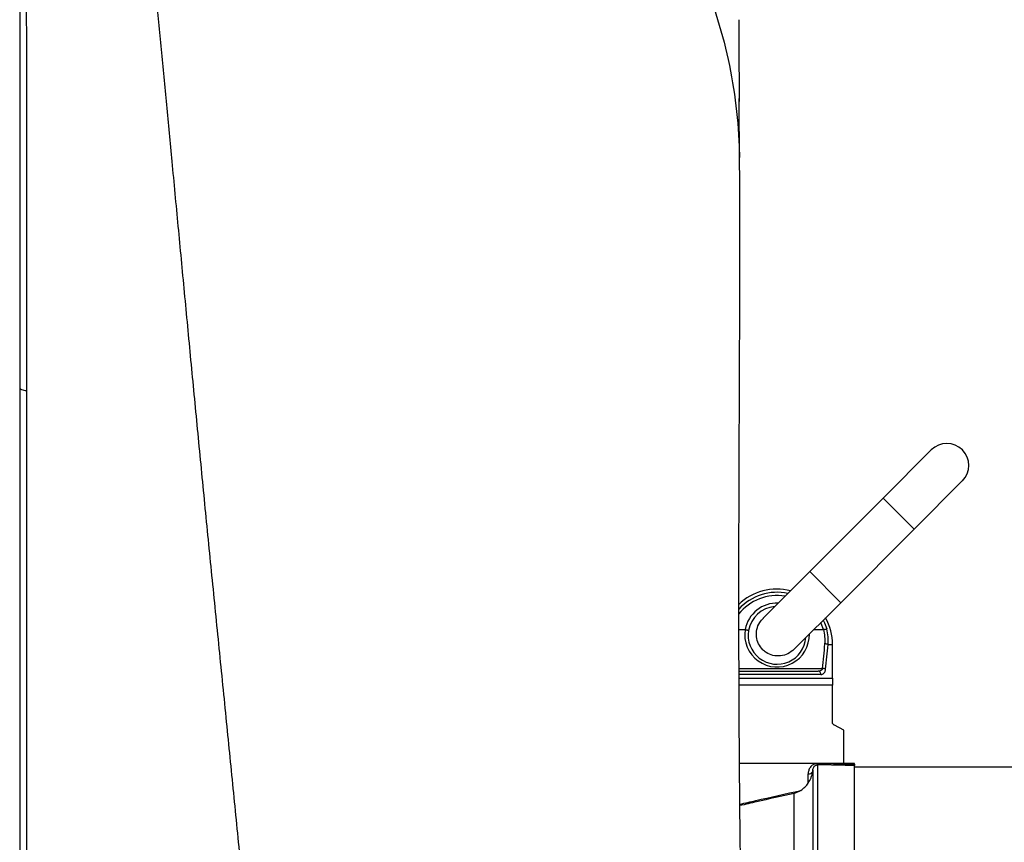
# Model space of a CAD drawing. Header units: millimetres. Extents: x 349 to 3491, y 673 to 2898.
# Tile 6 of 15: x 799 to 1225, y 2132 to 2488. Entities that reach past the tile are written whole.
import ezdxf

# ---------------------------------------------------------------- set-up
doc = ezdxf.new("R2010")
doc.units = ezdxf.units.MM

msp = doc.modelspace()

# ---------------------------------------------------------------- linework, layer by layer
at = {"color": 7, "linetype": 'Continuous', "lineweight": 25}
for p, q in [((798.58, 2626.61), (798.58, 2329.36)), ((798.58, 2329.36), (798.58, 2036.13)), ((1193.4, 2302.24), (1172.54, 2281.38)), ((1185.97, 2267.94), (1206.83, 2288.8)), ((1172.54, 2281.38), (1140.72, 2249.56)), ((1154.15, 2236.12), (1185.97, 2267.94)), ((1140.72, 2249.56), (1120.55, 2229.39)), ((1133.99, 2215.96), (1154.15, 2236.12)), ((1110.08, 2224.48), (1112.75, 2224.48)), ((1142.51, 2224.48), (1146.77, 2224.48)), ((1150.58, 2203.48), (1150.58, 2217.98)), ((1110.01, 2206.48), (1144.4, 2206.48)), ((1150.58, 2200.48), (1110.08, 2200.48)), ((1110.09, 2203.48), (1150.58, 2203.48)), ((1150.58, 2184.41), (1150.58, 2200.48)), ((1155.58, 2180.98), (1151.41, 2183.07)), ((1155.58, 2166.48), (1155.58, 2180.98)), ((1160.08, 2166.48), (1110.33, 2166.48)), ((1160.08, 2166.17), (1160.08, 2166.48)), ((1142.08, 2163.62), (1142.08, 1803.48)), ((1160.08, 1785.48), (1160.08, 2165.59)), ((2844.08, 2164.98), (1160.08, 2164.98)), ((1140.08, 2158.02), (1140.08, 2161.99))]:
    msp.add_line(p, q, dxfattribs=at)
at = {"color": 1, "linetype": 'Continuous', "lineweight": 25}
for p, q in [((1110.2, 2433.71), (1110.29, 2428.76)), ((1172.54, 2281.38), (1185.97, 2267.94)), ((1140.72, 2249.56), (1154.15, 2236.12)), ((1148.69, 2217.98), (1150.58, 2217.98)), ((1145.59, 2204.98), (1110.09, 2204.98)), ((1110.12, 2207.7), (1146.32, 2207.7)), ((1144.11, 2165.9), (1144.11, 1801.45)), ((1134.01, 1803.48), (1134.01, 2153.59))]:
    msp.add_line(p, q, dxfattribs=at)
at = {"color": 7, "linetype": 'Continuous', "lineweight": 25, "flags": 128}
for points in [[(798.58, 2329.36), (798.63, 2329.09), (798.8, 2328.83), (799.07, 2328.6), (799.43, 2328.39), (799.87, 2328.22), (800.38, 2328.09), (800.93, 2328), (801.5, 2327.97)], [(1144.15, 2166.48), (1151.1, 2166.34), (1160.08, 2166.17)], [(1160.08, 2165.59), (1156.08, 2165.67), (1144.11, 2165.9)]]:
    msp.add_lwpolyline(points, dxfattribs=at)
at = {"color": 1, "linetype": 'Continuous', "lineweight": 25, "flags": 128}
for points in [[(1146.77, 2224.48), (1145.73, 2227.09), (1145.53, 2227.5)], [(1146.58, 2228.55), (1147.14, 2227.43), (1148.17, 2224.76)]]:
    msp.add_lwpolyline(points, dxfattribs=at)
at = {"color": 7, "linetype": 'Continuous', "lineweight": 25}
for centre, radius, start, end in [((1200.12, 2295.52), 9.5, 315, 135), ((1126.58, 2217.98), 24, 75.9096, 133.7914), ((1126.58, 2221.98), 12.5, 94.4642, 170.3138), ((1126.58, 2217.98), 24, 0, 28.8602), ((1126.58, 2221.98), 12.5, 170.3138, 355.5358), ((1127.32, 2219.91), 20.06, 355.3188, 13.2219), ((1127.37, 2219.73), 21.39, 355.3191, 13.6083), ((1147.16, 2214.06), 4.21, 68.6468, 87.9502), ((1144.22, 2205.12), 1.37, 354.1514, 82.6078), ((1145.98, 2202.95), 4.75, 69.5823, 85.8739), ((1137.25, 2166.61), 6.9, 354.1349, 358.9302), ((1140.26, 2163.95), 1.97, 264.7905, 334.3257)]:
    msp.add_arc(centre, radius, start, end, dxfattribs=at)
at = {"color": 1, "linetype": 'Continuous', "lineweight": 25}
for centre, radius, start, end in [((1126.58, 2217.98), 21.21, 80.5327, 141.6455), ((1126.58, 2217.98), 22.63, 78.014, 137.1684), ((1126.58, 2221.98), 14, 87.7321, 169.7303), ((1126.58, 2222.27), 14, 170.9021, 1.1294)]:
    msp.add_arc(centre, radius, start, end, dxfattribs=at)
at = {"color": 7, "linetype": 'Continuous', "lineweight": 25}
for centre, ratio in [((1126.58, 2263.2), 0.194444), ((1126.58, 2262.91), 0.207407)]:
    msp.add_ellipse(centre, major_axis=(0, 115.71), ratio=ratio, start_param=4.212161, end_param=4.313649, dxfattribs=at)
at = {"color": 1, "linetype": 'Continuous', "lineweight": 25}
for points, knots in [([(838.61, 2669.38), (839.32, 2663.93), (840.72, 2653.03), (842.82, 2636.36), (844.9, 2619.05), (846.96, 2601.15), (849, 2582.67), (851.04, 2563.63), (853.14, 2543.39), (855.31, 2521.89), (857.56, 2499.1), (859.84, 2475.7), (862.13, 2451.72), (864.56, 2426.23), (867.12, 2399.16), (869.83, 2370.48), (872.61, 2341.18), (875.48, 2311.29), (878.44, 2280.84), (881.51, 2249.86), (884.66, 2218.39), (887.82, 2186.99), (890.94, 2155.74), (894, 2124.69), (897.03, 2093.33), (899.99, 2061.72), (902.86, 2029.88), (905.56, 1998.46), (908.07, 1967.51), (910.38, 1937.08), (912.51, 1906.59), (914.44, 1876.07), (916.21, 1844.38), (917.76, 1811.55), (919.02, 1777.64), (919.93, 1743.87), (920.53, 1710.27), (920.85, 1676.88), (920.92, 1643.74), (920.78, 1610.87), (920.47, 1578.86), (920.04, 1547.71), (919.52, 1517.43), (918.93, 1487.52), (918.32, 1458.02), (917.69, 1428.95), (917.11, 1400.93), (916.58, 1374.04), (916.15, 1348.32), (915.81, 1323.31), (915.55, 1299.02), (915.37, 1275.44), (915.26, 1252.59), (915.2, 1230.5), (915.2, 1209.18), (915.24, 1188.67), (915.32, 1169.1), (915.42, 1150.49), (915.54, 1132.84), (915.68, 1116.08), (915.81, 1099.81), (915.95, 1084.15), (916.07, 1069.24), (916.16, 1055.49), (916.23, 1042.92), (916.28, 1031.55), (916.3, 1021.59), (916.3, 1012.98), (916.29, 1005.64), (916.27, 999.41), (916.24, 994.28), (916.2, 990.26), (916.15, 987.36), (916.1, 985.54), (916.07, 985.27), (916.05, 985.14)], [0, 0, 0, 0, 0.012147, 0.024273, 0.036369, 0.048437, 0.060481, 0.072505, 0.084513, 0.097708, 0.110892, 0.124071, 0.137247, 0.150425, 0.165139, 0.179865, 0.194608, 0.209372, 0.22416, 0.238979, 0.253825, 0.268696, 0.282846, 0.297011, 0.311186, 0.325369, 0.339558, 0.35375, 0.367132, 0.380513, 0.393891, 0.407262, 0.420626, 0.435527, 0.450411, 0.465279, 0.480133, 0.494979, 0.509819, 0.524658, 0.5395, 0.553611, 0.567732, 0.581868, 0.596021, 0.610198, 0.624386, 0.637754, 0.651093, 0.664399, 0.677682, 0.690954, 0.70422, 0.717488, 0.730763, 0.744053, 0.757362, 0.770452, 0.783557, 0.796672, 0.809793, 0.823965, 0.838134, 0.852299, 0.866451, 0.880587, 0.894698, 0.907981, 0.921249, 0.934512, 0.947778, 0.961055, 0.974352, 0.987667, 1, 1, 1, 1]), ([(1110.48, 2148.88), (1112.77, 2149.4), (1121.53, 2151.42), (1130.32, 2153.38), (1136.82, 2154.83)], [0, 0, 0, 0, 0.26062, 1, 1, 1, 1]), ([(1134.01, 2153.59), (1128.57, 2152.37), (1120.72, 2150.62), (1112.89, 2148.82), (1110.49, 2148.26)], [0, 0, 0, 0, 0.692381, 1, 1, 1, 1])]:
    msp.add_open_spline(points, degree=3, knots=knots, dxfattribs=at)
at = {"color": 7, "linetype": 'Continuous', "lineweight": 25}
for points, knots in [([(801.5, 2624.29), (801.5, 2619.21), (801.5, 2614.05), (801.49, 2603.57), (801.49, 2598.26), (801.48, 2582.08), (801.47, 2570.99), (801.46, 2553.92), (801.46, 2548.15), (801.46, 2539.38), (801.46, 2536.44), (801.45, 2530.53), (801.45, 2527.56), (801.45, 2512.64), (801.45, 2500.46), (801.46, 2463.21), (801.48, 2437.45), (801.49, 2384.09), (801.5, 2356.49), (801.5, 2327.97)], [0, 0, 0, 0, 0.0625, 0.0625, 0.125, 0.125, 0.25, 0.25, 0.3125, 0.3125, 0.34375, 0.34375, 0.375, 0.375, 0.5, 0.5, 0.75, 0.75, 1, 1, 1, 1]), ([(1045.11, 2582.25), (1049.96, 2577.18), (1054.62, 2571.91), (1063.46, 2560.99), (1067.66, 2555.33), (1075.51, 2543.7), (1079.18, 2537.71), (1085.94, 2525.47), (1089.04, 2519.22), (1094.62, 2506.49), (1097.11, 2500.03), (1101.45, 2486.95), (1103.31, 2480.35), (1106.37, 2467.06), (1107.59, 2460.38), (1109.37, 2447.03), (1109.94, 2440.35), (1110.2, 2433.71)], [0, 0, 0, 0, 0.125, 0.125, 0.25, 0.25, 0.375, 0.375, 0.5, 0.5, 0.625, 0.625, 0.75, 0.75, 0.875, 0.875, 1, 1, 1, 1]), ([(1110.08, 2488.47), (1110.08, 2486.16), (1110.08, 2481.52), (1110.09, 2474.89), (1110.1, 2468.89), (1110.11, 2463.88), (1110.12, 2459.53), (1110.14, 2456.04), (1110.15, 2453.88), (1110.16, 2453.02)], [0, 0, 0, 0, 0.147489, 0.295254, 0.443851, 0.594157, 0.746332, 0.899881, 1, 1, 1, 1]), ([(1110.35, 2427.47), (1110.34, 2429.24), (1110.31, 2432.93), (1110.27, 2438.29), (1110.23, 2443.27), (1110.19, 2447.47), (1110.17, 2451.09), (1110.15, 2453.3), (1110.15, 2454.41)], [0, 0, 0, 0, 0.154665, 0.3212947, 0.4887829, 0.6578308, 0.8284651, 1, 1, 1, 1]), ([(916.06, 985.14), (918.31, 985.21), (923.07, 985.38), (929.56, 986.05), (935.21, 986.85), (939.58, 987.6), (943.25, 988.33), (946.27, 989.01), (948.71, 989.59), (950.92, 990.16), (952.85, 990.68), (955.27, 991.38), (958.64, 992.42), (962.91, 993.88), (966.69, 995.31), (969.71, 996.54), (971.71, 997.39), (973.86, 998.34), (976.3, 999.47), (979.26, 1000.91), (982.96, 1002.81), (988.58, 1005.94), (995.45, 1010.22), (1002.86, 1015.52), (1008.7, 1020.23), (1013.44, 1024.4), (1017.47, 1028.22), (1021.66, 1032.49), (1026, 1037.29), (1029.95, 1042.07), (1033.36, 1046.53), (1036.01, 1050.24), (1038.14, 1053.39), (1039.78, 1055.94), (1041.09, 1058.03), (1042.29, 1060.03), (1043.61, 1062.3), (1045.1, 1064.95), (1046.76, 1068.07), (1048.49, 1071.49), (1050.3, 1075.31), (1052.07, 1079.29), (1053.53, 1082.8), (1054.66, 1085.68), (1055.6, 1088.16), (1056.55, 1090.79), (1057.51, 1093.58), (1058.42, 1096.34), (1059.26, 1099.01), (1059.97, 1101.39), (1060.62, 1103.63), (1061.24, 1105.85), (1061.86, 1108.19), (1062.5, 1110.64), (1063.18, 1113.43), (1063.92, 1116.55), (1064.7, 1120.04), (1065.47, 1123.7), (1066.18, 1127.24), (1066.82, 1130.57), (1067.36, 1133.52), (1067.83, 1136.21), (1068.26, 1138.77), (1068.68, 1141.31), (1069.11, 1144.01), (1069.52, 1146.62), (1069.87, 1148.98), (1070.14, 1150.84), (1070.37, 1152.42), (1070.58, 1153.93), (1070.81, 1155.57), (1071.08, 1157.53), (1071.38, 1159.79), (1071.76, 1162.68), (1072.17, 1165.96), (1072.59, 1169.38), (1072.96, 1172.49), (1073.31, 1175.54), (1073.68, 1178.79), (1074.07, 1182.34), (1074.47, 1186.09), (1074.86, 1189.87), (1075.26, 1193.82), (1075.65, 1197.85), (1076.05, 1202.03), (1076.43, 1206.18), (1076.83, 1210.54), (1077.24, 1215.2), (1077.66, 1220.17), (1078.16, 1226.09), (1078.7, 1232.77), (1079.27, 1240.01), (1079.8, 1246.87), (1080.28, 1253.25), (1080.71, 1259.13), (1081.1, 1264.51), (1081.47, 1269.7), (1081.85, 1275.03), (1082.25, 1280.8), (1082.71, 1287.47), (1083.23, 1295.16), (1083.83, 1303.95), (1084.46, 1313.52), (1085.15, 1323.98), (1085.9, 1335.36), (1086.7, 1347.71), (1087.56, 1361.02), (1088.48, 1375.32), (1089.39, 1389.48), (1090.29, 1403.36), (1091.16, 1416.83), (1092.09, 1431), (1093.07, 1445.89), (1094.18, 1462.66), (1095.41, 1481), (1096.71, 1500.59), (1097.98, 1519.84), (1099.21, 1538.69), (1100.39, 1557.01), (1101.51, 1574.78), (1102.57, 1592), (1103.58, 1608.76), (1104.56, 1625.74), (1105.52, 1642.89), (1106.43, 1660.16), (1107.27, 1676.75), (1108.03, 1692.66), (1108.72, 1707.88), (1109.32, 1722.39), (1109.87, 1736.29), (1110.41, 1751.25), (1110.95, 1767.88), (1111.48, 1786.66), (1111.94, 1806.5), (1112.26, 1823.85), (1112.48, 1838.45), (1112.62, 1850.06), (1112.74, 1861.91), (1112.83, 1873.66), (1112.89, 1884.84), (1112.93, 1895.37), (1112.94, 1905.05), (1112.95, 1913.81), (1112.94, 1920.44), (1112.93, 1925.26), (1112.92, 1928.9), (1112.91, 1932.81), (1112.89, 1937.74), (1112.86, 1943.88), (1112.83, 1951.31), (1112.77, 1959.77), (1112.7, 1969.24), (1112.61, 1979.71), (1112.49, 1992.52), (1112.33, 2006.98), (1112.14, 2022.42), (1111.95, 2036.87), (1111.76, 2050.34), (1111.58, 2062.84), (1111.42, 2074.39), (1111.27, 2085.1), (1111.13, 2095.09), (1111, 2104.43), (1110.9, 2112.56), (1110.81, 2119.66), (1110.72, 2126.26), (1110.65, 2132.82), (1110.57, 2139.57), (1110.5, 2146.4), (1110.43, 2153.83), (1110.37, 2161.63), (1110.3, 2170.24), (1110.24, 2179.24), (1110.19, 2188.45), (1110.15, 2197.21), (1110.12, 2205.53), (1110.1, 2213.53), (1110.09, 2221.32), (1110.08, 2229.23), (1110.07, 2237.43), (1110.07, 2245.92), (1110.08, 2254.67), (1110.09, 2263.46), (1110.11, 2271.94), (1110.13, 2279.83), (1110.15, 2287.01), (1110.17, 2293.55), (1110.2, 2300.36), (1110.23, 2307.88), (1110.26, 2316.48), (1110.3, 2325.64), (1110.34, 2334.93), (1110.37, 2343.52), (1110.4, 2351.18), (1110.43, 2357.99), (1110.45, 2364.45), (1110.47, 2370.71), (1110.49, 2377.05), (1110.5, 2382.91), (1110.51, 2388.33), (1110.51, 2393.22), (1110.51, 2398.32), (1110.51, 2402.98), (1110.5, 2407.53), (1110.49, 2412), (1110.46, 2417.06), (1110.42, 2422.71), (1110.36, 2426.7), (1110.33, 2428.79)], [0, 0, 0, 0, 0.003739, 0.007907, 0.010414, 0.012708, 0.0148, 0.01625, 0.017611, 0.018899, 0.020136, 0.02151, 0.023314, 0.02564, 0.028548, 0.029609, 0.030737, 0.03196, 0.033286, 0.034957, 0.037148, 0.039875, 0.045154, 0.050005, 0.054395, 0.057178, 0.06019, 0.063502, 0.067121, 0.071051, 0.074013, 0.07666, 0.078861, 0.080618, 0.082052, 0.083531, 0.085084, 0.087226, 0.089601, 0.092372, 0.095544, 0.099036, 0.102258, 0.104525, 0.106815, 0.109414, 0.11232, 0.115324, 0.117908, 0.12056, 0.122937, 0.125476, 0.128187, 0.131098, 0.134216, 0.138222, 0.142593, 0.147217, 0.152006, 0.156075, 0.15975, 0.163102, 0.166269, 0.169268, 0.172539, 0.176299, 0.178965, 0.18122, 0.183049, 0.184669, 0.186635, 0.188977, 0.191693, 0.194688, 0.199114, 0.202982, 0.206296, 0.209557, 0.21314, 0.216974, 0.22109, 0.225085, 0.228821, 0.23329, 0.237333, 0.241357, 0.245607, 0.250083, 0.254785, 0.259711, 0.266575, 0.272991, 0.278942, 0.284427, 0.289278, 0.2937, 0.297764, 0.302032, 0.306625, 0.311541, 0.31775, 0.324403, 0.331501, 0.339041, 0.347172, 0.355762, 0.364811, 0.374321, 0.384295, 0.392459, 0.400915, 0.409667, 0.418724, 0.428037, 0.439708, 0.451044, 0.462027, 0.472649, 0.482919, 0.49267, 0.502096, 0.511201, 0.519989, 0.529594, 0.538797, 0.547599, 0.556003, 0.56401, 0.57162, 0.578833, 0.585833, 0.595062, 0.604834, 0.615144, 0.625986, 0.631876, 0.63791, 0.644087, 0.650372, 0.656257, 0.661577, 0.666867, 0.671453, 0.675337, 0.677298, 0.679056, 0.681072, 0.683479, 0.686854, 0.690782, 0.695262, 0.700293, 0.705875, 0.712008, 0.720844, 0.729208, 0.737085, 0.744477, 0.751384, 0.757809, 0.763752, 0.769398, 0.774702, 0.77967, 0.78334, 0.786946, 0.791131, 0.79477, 0.798788, 0.803185, 0.807951, 0.812723, 0.818674, 0.82429, 0.829574, 0.834869, 0.839787, 0.844614, 0.849655, 0.854913, 0.860455, 0.866217, 0.872197, 0.878006, 0.88339, 0.888351, 0.892889, 0.89709, 0.902738, 0.908951, 0.915729, 0.922875, 0.929784, 0.935329, 0.94068, 0.945838, 0.950804, 0.955881, 0.961458, 0.965413, 0.969588, 0.973982, 0.97862, 0.981958, 0.985763, 0.990037, 0.994781, 1, 1, 1, 1]), ([(801.5, 2327.97), (801.5, 2302.74), (801.5, 2277.1), (801.5, 2225.01), (801.5, 2198.56), (801.5, 2144.86), (801.5, 2117.62), (801.5, 2076.12), (801.5, 2062.19), (801.5, 2034.1), (801.5, 2020.06), (801.5, 1977.91), (801.5, 1949.81), (801.5, 1893.57), (801.5, 1865.44), (801.5, 1809.16), (801.5, 1781), (801.5, 1745.8), (801.5, 1738.76), (801.5, 1728.19), (801.5, 1724.67), (801.5, 1717.63), (801.5, 1714.11), (801.5, 1696.55), (801.5, 1682.6), (801.5, 1668.76)], [0, 0, 0, 0, 0.125, 0.125, 0.25, 0.25, 0.375, 0.375, 0.4375, 0.4375, 0.5, 0.5, 0.625, 0.625, 0.75, 0.75, 0.875, 0.875, 0.90625, 0.90625, 0.921875, 0.921875, 0.9375, 0.9375, 1, 1, 1, 1]), ([(1120.37, 2215.78), (1119.7, 2216.6), (1118.36, 2218.23), (1117.52, 2221.36), (1117.7, 2224.56), (1118.78, 2227.43), (1120.12, 2228.81), (1120.71, 2229.41)], [0, 0, 0, 0, 0.2069911, 0.4139334, 0.6223039, 0.8344249, 1, 1, 1, 1]), ([(1112.8, 2224.48), (1112.9, 2224.46), (1113, 2224.44), (1113.18, 2224.41), (1113.28, 2224.39), (1113.46, 2224.35), (1113.54, 2224.33), (1113.7, 2224.3), (1113.77, 2224.28), (1113.97, 2224.22), (1114.08, 2224.19), (1114.22, 2224.13), (1114.26, 2224.1), (1114.26, 2224.09)], [0, 0, 0, 0, 0.125, 0.125, 0.25, 0.25, 0.375, 0.375, 0.5, 0.5, 0.75, 0.75, 1, 1, 1, 1]), ([(1146.85, 2224.49), (1146.99, 2224.53), (1147.13, 2224.57), (1147.4, 2224.63), (1147.53, 2224.66), (1147.76, 2224.71), (1147.87, 2224.73), (1148.04, 2224.75), (1148.11, 2224.76), (1148.17, 2224.76)], [0, 0, 0, 0, 0.25, 0.25, 0.5, 0.5, 0.75, 0.75, 1, 1, 1, 1]), ([(1134.05, 2216.04), (1133.18, 2215.3), (1131.45, 2213.83), (1128.12, 2212.91), (1124.8, 2213.11), (1122.14, 2214.22), (1120.86, 2215.35), (1120.37, 2215.78)], [0, 0, 0, 0, 0.222966, 0.445431, 0.661748, 0.872903, 1, 1, 1, 1]), ([(1146.32, 2207.7), (1146.3, 2207.58), (1146.26, 2207.47), (1146.16, 2207.27), (1146.09, 2207.18), (1145.89, 2206.94), (1145.73, 2206.82), (1145.38, 2206.64), (1145.19, 2206.58), (1144.8, 2206.5), (1144.6, 2206.48), (1144.4, 2206.48)], [0, 0, 0, 0, 0.125, 0.125, 0.25, 0.25, 0.5, 0.5, 0.75, 0.75, 1, 1, 1, 1]), ([(1145.59, 2204.98), (1145.83, 2204.98), (1146.07, 2205.03), (1146.51, 2205.22), (1146.72, 2205.36), (1147, 2205.67), (1147.08, 2205.78), (1147.24, 2206.04), (1147.31, 2206.18), (1147.44, 2206.5), (1147.49, 2206.67), (1147.58, 2207.02), (1147.61, 2207.21), (1147.64, 2207.41)], [0, 0, 0, 0, 0.25, 0.25, 0.5, 0.5, 0.625, 0.625, 0.75, 0.75, 0.875, 0.875, 1, 1, 1, 1]), ([(1151.41, 2183.07), (1151.32, 2183.11), (1151.23, 2183.17), (1151.05, 2183.31), (1150.96, 2183.4), (1150.8, 2183.61), (1150.73, 2183.74), (1150.61, 2184.04), (1150.58, 2184.22), (1150.58, 2184.41)], [0, 0, 0, 0, 0.25, 0.25, 0.5, 0.5, 0.75, 0.75, 1, 1, 1, 1]), ([(1144.15, 2166.48), (1143.97, 2166.48), (1143.8, 2166.47), (1143.46, 2166.43), (1143.29, 2166.4), (1142.96, 2166.31), (1142.81, 2166.25), (1142.51, 2166.13), (1142.37, 2166.06), (1141.97, 2165.82), (1141.73, 2165.64), (1141.31, 2165.25), (1141.13, 2165.04), (1140.81, 2164.61), (1140.68, 2164.38), (1140.45, 2163.92), (1140.36, 2163.68), (1140.22, 2163.21), (1140.17, 2162.97), (1140.1, 2162.48), (1140.08, 2162.24), (1140.08, 2161.99)], [0, 0, 0, 0, 0.0625, 0.0625, 0.125, 0.125, 0.1875, 0.1875, 0.25, 0.25, 0.375, 0.375, 0.5, 0.5, 0.625, 0.625, 0.75, 0.75, 0.875, 0.875, 1, 1, 1, 1]), ([(1140.08, 2158.02), (1140.52, 2158.69), (1140.95, 2159.45), (1141.47, 2160.73), (1141.62, 2161.19), (1141.8, 2161.88), (1141.86, 2162.12), (1141.93, 2162.48), (1141.95, 2162.6), (1141.99, 2162.85), (1142.01, 2162.97), (1142.03, 2163.1)], [0, 0, 0, 0, 0.5, 0.5, 0.75, 0.75, 0.875, 0.875, 0.9375, 0.9375, 1, 1, 1, 1]), ([(1142.08, 2163.62), (1142.1, 2163.84), (1142.14, 2164.06), (1142.26, 2164.49), (1142.35, 2164.71), (1142.55, 2165.03), (1142.62, 2165.13), (1142.8, 2165.34), (1142.9, 2165.44), (1143.14, 2165.63), (1143.29, 2165.72), (1143.55, 2165.82), (1143.65, 2165.85), (1143.87, 2165.9), (1143.99, 2165.91), (1144.11, 2165.9)], [0, 0, 0, 0, 0.25, 0.25, 0.5, 0.5, 0.625, 0.625, 0.75, 0.75, 0.875, 0.875, 0.9375, 0.9375, 1, 1, 1, 1]), ([(1160.08, 2166.17), (1160.08, 2166.01), (1160.08, 2165.87), (1160.08, 2165.68), (1160.08, 2165.62), (1160.08, 2165.59)], [0, 0, 0, 0, 0.5, 0.5, 1, 1, 1, 1]), ([(1136.82, 2154.83), (1137.53, 2155.27), (1138.14, 2155.77), (1138.94, 2156.57), (1139.19, 2156.85), (1139.66, 2157.42), (1139.88, 2157.72), (1140.08, 2158.02)], [0, 0, 0, 0, 0.5, 0.5, 0.75, 0.75, 1, 1, 1, 1]), ([(1136.82, 2154.83), (1136.36, 2154.55), (1135.9, 2154.31), (1135.2, 2154), (1134.96, 2153.91), (1134.49, 2153.73), (1134.25, 2153.66), (1134.01, 2153.59)], [0, 0, 0, 0, 0.5, 0.5, 0.75, 0.75, 1, 1, 1, 1])]:
    msp.add_open_spline(points, degree=3, knots=knots, dxfattribs=at)
for points in [[(1112.75, 2224.48), (1112.77, 2224.48), (1112.79, 2224.48), (1112.8, 2224.48)], [(1146.85, 2224.49), (1146.82, 2224.49), (1146.8, 2224.48), (1146.77, 2224.48)], [(1150.58, 2203.48), (1150.58, 2202.64), (1150.58, 2201.61), (1150.58, 2200.48)], [(1142.03, 2163.1), (1142.05, 2163.27), (1142.07, 2163.44), (1142.08, 2163.62)]]:
    msp.add_open_spline(points, degree=3, dxfattribs=at)

doc.saveas('drawing.dxf')
